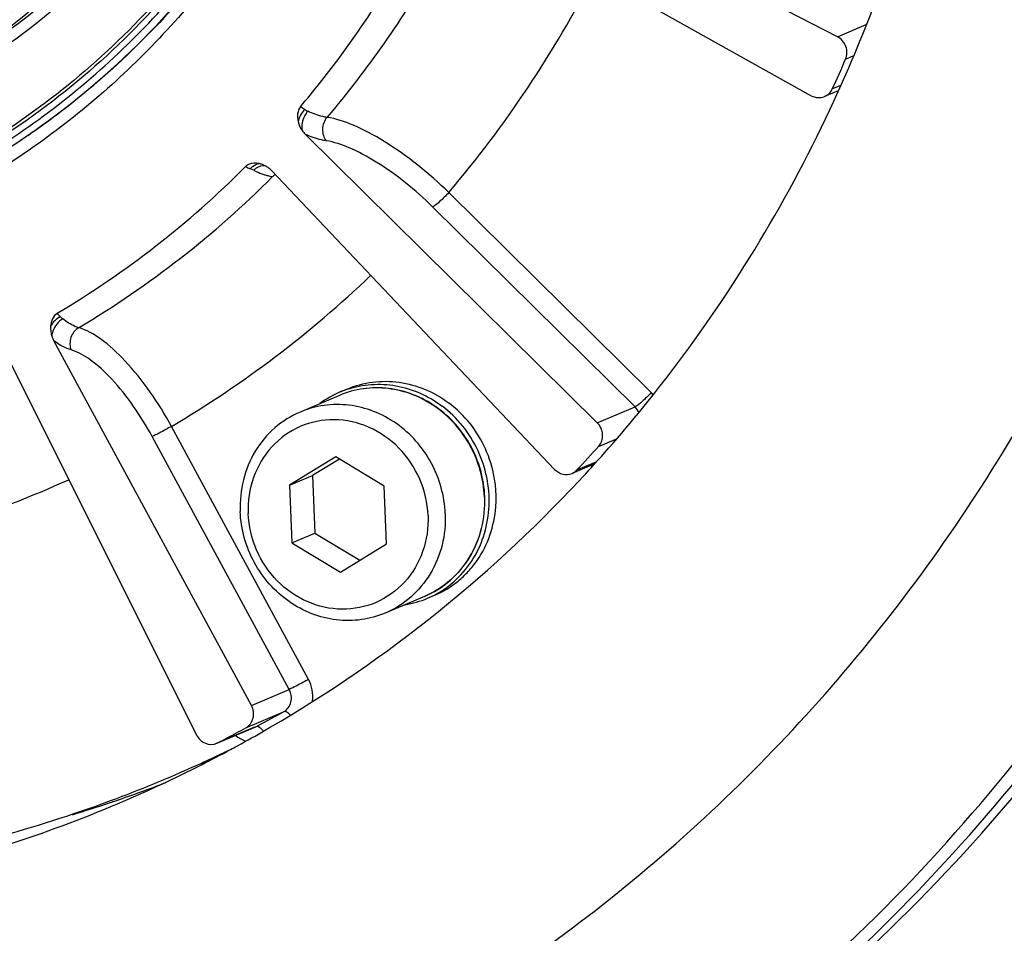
# Model space of a CAD drawing. Header units: millimetres. Extents: x 0 to 420, y 0 to 297.
# Tile 5 of 53: x 171.14 to 180.52, y 21.86 to 30.56. Entities that reach past the tile are written whole.
import ezdxf

# ---------------------------------------------------------------- set-up
doc = ezdxf.new("R2010")
doc.units = ezdxf.units.MM
doc.header["$LTSCALE"] = 23.1
doc.layers.add('COMPONENTS', color=7, linetype='CONTINUOUS')

msp = doc.modelspace()

# ---------------------------------------------------------------- linework, layer by layer
at = {"layer": 'COMPONENTS', "color": 7, "linetype": 'CONTINUOUS'}
for p, q in [((178.93056, 30.39939), (175.52273, 32.1507)), ((175.32652, 31.71045), (178.6804, 29.83809)), ((178.93056, 30.39939), (179.2042, 30.51529)), ((179.00792, 30.18603), (179.08054, 30.21679)), ((178.88145, 29.90225), (178.96334, 29.93694)), ((178.93863, 29.88523), (178.80772, 29.82978)), ((176.64155, 26.72184), (173.85981, 29.46867)), ((173.54054, 29.12106), (176.23451, 26.27865)), ((177.15539, 27.00995), (175.22583, 28.9153)), ((177.0011, 26.87413), (175.07154, 28.77947)), ((173.34588, 24.0298), (171.46251, 27.50327)), ((171.05145, 27.28233), (172.8218, 23.7481)), ((174.1913, 27.01576), (174.25776, 27.04391)), ((174.18366, 26.98298), (173.80967, 26.82458)), ((176.64155, 26.72184), (177.0011, 26.87413)), ((173.88962, 24.27805), (172.58322, 26.68743)), ((173.70543, 24.18209), (172.39903, 26.59147)), ((176.65366, 26.49721), (176.81955, 26.56747)), ((174.14955, 26.39691), (173.70972, 26.12758)), ((174.18337, 26.37648), (173.92763, 26.21988)), ((174.61154, 26.11781), (174.14955, 26.39691)), ((176.61354, 26.33032), (176.40059, 26.24012)), ((176.44787, 26.27314), (176.6314, 26.35088)), ((173.70972, 26.12758), (173.92763, 26.21988)), ((173.92763, 26.21988), (173.94978, 25.67144)), ((173.70972, 26.12758), (173.73187, 25.57915)), ((174.63369, 25.56938), (174.61154, 26.11781)), ((175.56625, 26.01476), (175.56615, 26.01725)), ((175.56956, 26.01481), (175.56945, 26.01747)), ((173.73187, 25.57915), (173.94978, 25.67144)), ((173.94978, 25.67144), (174.37794, 25.41277)), ((173.73187, 25.57915), (174.19385, 25.30005)), ((174.19385, 25.30005), (174.63369, 25.56938)), ((174.99489, 25.0677), (174.6209, 24.9093)), ((175.02374, 25.05038), (175.09021, 25.07853)), ((173.34588, 24.0298), (173.70543, 24.18209)), ((173.29154, 23.81589), (173.65109, 23.96818)), ((173.38613, 23.82576), (173.41573, 23.84127)), ((173.37605, 23.821), (173.0165, 23.66871)), ((173.02658, 23.67347), (173.38613, 23.82576)), ((173.37605, 23.821), (173.38613, 23.82576)), ((173.01608, 23.66865), (173.02658, 23.67347))]:
    msp.add_line(p, q, dxfattribs=at)
for centre, radius, start, end in [((166.90288, 35.97226), 10.91202, 319.705646, 332.8481), ((166.13486, 35.7532), 14.0253, 335.343895, 336.613115), ((166.851, 35.79366), 7.69179, 306.76936, 307.037339), ((173.99447, 29.93347), 0.26765, 238.054425, 245.392468), ((166.85836, 35.78372), 7.67942, 304.64944, 306.769819), ((166.86879, 35.76875), 7.66117, 303.855445, 304.648877), ((174.05026, 29.6611), 0.27075, 215.09539, 225.29602), ((173.37672, 28.98706), 0.20849, 69.499094, 77.916981), ((166.85462, 35.57607), 9.08493, 300.710619, 315.092005), ((173.11856, 28.61497), 0.57004, 64.179657, 67.698733), ((173.37278, 28.97609), 0.22015, 65.284046, 69.539625), ((173.37009, 28.97022), 0.22661, 61.606892, 65.285649), ((173.36622, 28.96322), 0.2346, 53.826013, 61.586542), ((173.3486, 28.93902), 0.26454, 43.482669, 53.840282), ((166.95233, 35.63107), 9.30453, 300.671671, 315.131092), ((173.65951, 29.66508), 0.60946, 251.167183, 254.066867), ((173.60739, 29.45564), 0.39351, 258.801222, 261.121547), ((167.32001, 35.60619), 10.35595, 300.546035, 313.761114), ((171.70559, 27.63482), 0.27639, 198.360528, 208.421864), ((174.55086, 26.1668), 0.92196, 108.476816, 112.953462), ((174.55254, 26.16363), 0.92554, 112.972821, 126.850902), ((176.92121, 26.77288), 0.33323, 41.067507, 45.351274), ((166.85245, 35.29241), 13.16888, 316.772807, 318.096474), ((166.79105, 35.23943), 13.26301, 316.870167, 318.408488), ((176.78288, 26.57017), 0.32747, 231.198405, 234.182534), ((167.38189, 35.53493), 10.26405, 281.178406, 294.288566), ((166.98944, 35.03148), 12.97607, 299.670929, 316.941437), ((174.66412, 25.89939), 0.92203, 292.955953, 297.430804), ((174.66304, 25.90276), 0.92556, 279.057069, 292.93641), ((166.74651, 34.63706), 17.79829, 311.665888, 324.320076), ((166.74402, 34.70483), 17.96124, 311.524663, 323.885441), ((166.91358, 34.76943), 17.95355, 310.98345, 323.885831), ((167.49161, 35.10969), 12.73077, 297.732195, 298.935632), ((167.07112, 34.89619), 12.81809, 296.920666, 299.653024), ((167.13153, 34.95836), 12.73186, 298.033078, 298.935608), ((167.13423, 34.9533), 12.72613, 297.581632, 298.033034), ((167.55993, 35.10462), 12.77938, 294.543556, 295.50621), ((167.5635, 35.09712), 12.77107, 295.506242, 296.159228), ((167.06695, 34.90515), 12.82797, 292.955058, 296.919173), ((167.55637, 35.11246), 12.78799, 292.946025, 294.543489), ((167.88377, 35.24911), 12.78613, 292.954821, 293.384968), ((167.55554, 35.1144), 12.7901, 290.585583, 292.946025), ((167.91555, 35.25223), 12.81658, 288.860107, 291.07401), ((167.53845, 35.17167), 12.84972, 280.482832, 290.567174), ((167.05616, 34.93937), 12.86369, 282.820635, 292.939854), ((167.9144, 35.25634), 12.82085, 286.889, 288.576414), ((167.9191, 35.24207), 12.80582, 288.576803, 288.859791)]:
    msp.add_arc(centre, radius, start, end, dxfattribs=at)
for points, knots in [([(173.11653, 20.01764), (174.0042, 20.39363), (175.71761, 21.31528), (177.99448, 23.15085), (179.91667, 25.38789), (181.93827, 28.82488), (183.30667, 33.7879), (182.91683, 40.00082), (180.57918, 45.82081), (176.56058, 50.58651), (172.1356, 53.24058), (168.2932, 54.34295), (166.32096, 54.54503), (165.34194, 54.55564)], [0, 0, 0, 0, 0.0600673, 0.1204088, 0.1812637, 0.2428054, 0.3677583, 0.4953759, 0.6241154, 0.751962, 0.8772763, 0.9389943, 1, 1, 1, 1]), ([(169.56278, 29.63306), (169.94769, 29.79611), (170.69065, 30.19579), (171.67794, 30.99176), (172.51143, 31.96181), (173.38802, 33.45219), (173.98143, 35.60425), (173.81197, 38.29851), (172.79982, 40.82147), (171.33561, 42.55443), (169.89501, 43.58603), (168.71586, 44.15993), (167.47093, 44.51758), (166.61586, 44.60506), (166.19134, 44.60966)], [0, 0, 0, 0, 0.06004, 0.1203546, 0.1811822, 0.2426963, 0.3675935, 0.495154, 0.6238354, 0.7516245, 0.8148557, 0.8773307, 0.9390214, 1, 1, 1, 1]), ([(169.35411, 29.80532), (169.72727, 29.96334), (170.44756, 30.35071), (171.40473, 31.12232), (172.21281, 32.06238), (172.84754, 33.14222), (173.29052, 34.32999), (173.61012, 36.01374), (173.47444, 38.20667), (172.49272, 40.65096), (171.07345, 42.33135), (169.67689, 43.33138), (168.5338, 43.88776), (167.32696, 44.23446), (166.49806, 44.31926), (166.08652, 44.32372)], [0, 0, 0, 0, 0.0600132, 0.1203005, 0.1811006, 0.2425869, 0.3048479, 0.3678795, 0.4953825, 0.6240066, 0.7517387, 0.8149417, 0.8773889, 0.9390509, 1, 1, 1, 1]), ([(166.57763, 29.42007), (167.03065, 29.41517), (167.9381, 29.49892), (169.23985, 29.90571), (170.42778, 30.5774), (171.45472, 31.48743), (172.28122, 32.59983), (172.87595, 33.87083), (173.21676, 35.25166), (173.31724, 37.16939), (172.76741, 39.56591), (171.40036, 41.60928), (169.93606, 42.84971), (168.69784, 43.54682), (167.3662, 43.98335), (166.44277, 44.0898), (165.98495, 44.09476)], [0, 0, 0, 0, 0.0606299, 0.1209163, 0.1812186, 0.2418885, 0.303218, 0.3653918, 0.428461, 0.4923413, 0.6210956, 0.7497992, 0.8136233, 0.8766255, 0.9387294, 1, 1, 1, 1]), ([(173.75321, 37.10872), (173.79512, 36.59729), (173.78206, 35.57009), (173.46749, 34.07412), (172.87003, 32.68861), (172.01287, 31.4709), (170.93022, 30.47126), (169.66596, 29.73154), (168.27312, 29.28269), (167.29973, 29.19005), (166.81388, 29.19532)], [0, 0, 0, 0, 0.1298901, 0.2581542, 0.3845618, 0.5091776, 0.6323631, 0.7547248, 0.8770129, 1, 1, 1, 1]), ([(169.35223, 29.81015), (170.04374, 30.07119), (171.35595, 30.84144), (172.83652, 32.59199), (173.70084, 34.75861), (173.8122, 36.32915), (173.75306, 37.10868)], [0, 0, 0, 0, 0.2435751, 0.4902765, 0.7423747, 1, 1, 1, 1]), ([(173.96216, 36.81147), (173.99275, 36.0541), (173.84346, 34.53699), (172.98526, 32.4462), (171.56543, 30.73639), (170.31638, 29.95224), (169.65496, 29.6721)], [0, 0, 0, 0, 0.2572724, 0.5092816, 0.7562006, 1, 1, 1, 1]), ([(174.09077, 36.82919), (174.12052, 36.09263), (173.98329, 34.61725), (173.18411, 32.56952), (171.85385, 30.86413), (170.67348, 30.04768), (170.0436, 29.74215)], [0, 0, 0, 0, 0.2568887, 0.5088802, 0.756037, 1, 1, 1, 1]), ([(174.56604, 36.72447), (174.59968, 35.89131), (174.43695, 34.22246), (173.49951, 31.91992), (171.94712, 30.03133), (170.57952, 29.15885), (169.85443, 28.84463)], [0, 0, 0, 0, 0.2572421, 0.5092598, 0.7562057, 1, 1, 1, 1]), ([(174.54059, 36.72594), (174.57263, 35.93268), (174.42753, 34.34423), (173.57889, 32.13572), (172.1643, 30.28814), (170.90625, 29.39363), (170.23361, 29.05503)], [0, 0, 0, 0, 0.2570145, 0.5090761, 0.7562091, 1, 1, 1, 1]), ([(178.89598, 29.78735), (179.05079, 30.12272), (179.62122, 31.49761), (179.97535, 32.96104), (180.11571, 34.07063)], [0, 0, 0, 0, 0.2482674, 1, 1, 1, 1]), ([(170.58954, 29.14337), (171.12568, 29.44621), (172.13262, 30.19035), (172.93166, 31.15333), (173.27108, 31.6751)], [0, 0, 0, 0, 0.4972978, 1, 1, 1, 1]), ([(171.48404, 29.65375), (171.84416, 29.92549), (172.5207, 30.53642), (173.08147, 31.25479), (173.3304, 31.6359)], [0, 0, 0, 0, 0.4977577, 1, 1, 1, 1]), ([(173.81251, 29.73244), (173.93647, 29.8792), (174.41659, 30.48436), (174.822, 31.14845), (175.07919, 31.66848)], [0, 0, 0, 0, 0.2487558, 1, 1, 1, 1]), ([(175.36949, 31.62497), (175.28094, 31.44541), (174.90801, 30.74289), (174.44968, 30.08553), (174.06519, 29.63143)], [0, 0, 0, 0, 0.2517636, 1, 1, 1, 1]), ([(173.28946, 31.56652), (172.91847, 31.01166), (172.03947, 29.99511), (170.92885, 29.23684), (170.3397, 28.93863)], [0, 0, 0, 0, 0.5026863, 1, 1, 1, 1]), ([(173.36075, 31.51738), (173.04953, 31.04169), (172.3293, 30.15657), (170.99716, 29.09424), (169.47296, 28.34757), (167.82082, 27.94879), (166.10978, 27.9137), (164.41071, 28.24298), (162.79397, 28.92124), (161.81938, 29.58387), (161.36641, 29.96039)], [0, 0, 0, 0, 0.1246841, 0.2481029, 0.3709432, 0.4939793, 0.6179587, 0.7434616, 0.8708047, 1, 1, 1, 1]), ([(179.00792, 30.18603), (179.02397, 30.22315), (179.02574, 30.31312), (178.96673, 30.3808), (178.93056, 30.39939)], [0, 0, 0, 0, 0.4985963, 1, 1, 1, 1]), ([(176.71041, 26.43524), (176.93096, 26.68372), (177.78073, 27.71614), (178.47504, 28.87545), (178.89598, 29.78735)], [0, 0, 0, 0, 0.2485656, 1, 1, 1, 1]), ([(173.88302, 29.69012), (173.87187, 29.67722), (173.83533, 29.62335), (173.81804, 29.55247), (173.82874, 29.50544)], [0, 0, 0, 0, 0.2612255, 1, 1, 1, 1]), ([(174.06519, 29.63143), (174.05146, 29.6334), (173.98868, 29.64593), (173.9285, 29.66923), (173.88302, 29.69012)], [0, 0, 0, 0, 0.2170566, 1, 1, 1, 1]), ([(174.06518, 29.63143), (174.03928, 29.60104), (174.00969, 29.52117), (174.03341, 29.43842), (174.05768, 29.40809)], [0, 0, 0, 0, 0.5069078, 1, 1, 1, 1]), ([(175.22583, 28.9153), (175.03951, 29.09843), (174.74624, 29.33579), (174.34174, 29.55495), (174.15122, 29.61934), (174.06519, 29.63143)], [0, 0, 0, 0, 0.5683569, 0.8110083, 1, 1, 1, 1]), ([(174.05768, 29.40809), (174.04268, 29.41022), (173.97474, 29.4233), (173.90929, 29.44718), (173.85981, 29.46867)], [0, 0, 0, 0, 0.2193282, 1, 1, 1, 1]), ([(175.07154, 28.77947), (174.90889, 28.94006), (174.65282, 29.14832), (174.29941, 29.34082), (174.13289, 29.39742), (174.05768, 29.40809)], [0, 0, 0, 0, 0.5684804, 0.811093, 1, 1, 1, 1]), ([(173.42037, 29.19093), (173.38667, 29.19811), (173.33574, 29.19744), (173.29714, 29.17059), (173.28895, 29.16238)], [0, 0, 0, 0, 0.7480485, 1, 1, 1, 1]), ([(173.33488, 29.14237), (173.34128, 29.14978), (173.36433, 29.1732), (173.39688, 29.19135), (173.42033, 29.19094)], [0, 0, 0, 0, 0.2944674, 1, 1, 1, 1]), ([(173.36684, 29.12811), (173.37508, 29.13654), (173.40455, 29.16259), (173.44903, 29.17787), (173.476, 29.16991)], [0, 0, 0, 0, 0.2953943, 1, 1, 1, 1]), ([(173.36684, 29.1281), (173.37508, 29.12412), (173.40647, 29.10946), (173.43865, 29.09645), (173.46277, 29.08824)], [0, 0, 0, 0, 0.264244, 1, 1, 1, 1]), ([(175.22583, 28.9153), (175.1988, 28.88476), (175.14959, 28.8377), (175.09727, 28.79037), (175.07154, 28.77947)], [0, 0, 0, 0, 0.5934391, 1, 1, 1, 1]), ([(171.5477, 27.71187), (171.50408, 27.68658), (171.45746, 27.62903), (171.44398, 27.56359), (171.44327, 27.54776)], [0, 0, 0, 0, 0.7608215, 1, 1, 1, 1]), ([(171.69873, 27.6282), (171.68678, 27.6316), (171.6324, 27.65154), (171.58346, 27.684), (171.5477, 27.71187)], [0, 0, 0, 0, 0.2150455, 1, 1, 1, 1]), ([(171.69872, 27.62821), (171.66474, 27.6082), (171.61182, 27.53943), (171.61269, 27.45298), (171.62734, 27.41597)], [0, 0, 0, 0, 0.4975848, 1, 1, 1, 1]), ([(172.58322, 26.68743), (172.46087, 26.91186), (172.25546, 27.21392), (171.93507, 27.51281), (171.77407, 27.60697), (171.69873, 27.6282)], [0, 0, 0, 0, 0.5839864, 0.8211602, 1, 1, 1, 1]), ([(171.62734, 27.41597), (171.61428, 27.41966), (171.5554, 27.44068), (171.50178, 27.4743), (171.46251, 27.50327)], [0, 0, 0, 0, 0.2176153, 1, 1, 1, 1]), ([(172.39903, 26.59147), (172.29243, 26.78804), (172.11339, 27.05268), (171.83378, 27.31474), (171.69317, 27.39732), (171.62734, 27.41597)], [0, 0, 0, 0, 0.5841462, 0.8212699, 1, 1, 1, 1]), ([(174.25777, 27.04391), (174.33478, 27.07653), (174.49939, 27.12103), (174.75618, 27.11907), (175.00716, 27.04951), (175.15892, 26.96172), (175.22875, 26.90915)], [0, 0, 0, 0, 0.2450492, 0.4924423, 0.7438816, 1, 1, 1, 1]), ([(175.56945, 26.01747), (175.56606, 26.10142), (175.53956, 26.26948), (175.44414, 26.50549), (175.29842, 26.71352), (175.11066, 26.88124), (174.89158, 26.99869), (174.65381, 27.05849), (174.41166, 27.05664), (174.25649, 27.01383), (174.18366, 26.98298)], [0, 0, 0, 0, 0.1277907, 0.2561116, 0.3840342, 0.5107097, 0.6355705, 0.7584648, 0.8797022, 1, 1, 1, 1]), ([(175.56615, 26.01725), (175.56256, 26.10123), (175.53569, 26.26935), (175.43991, 26.50537), (175.294, 26.71334), (175.10636, 26.88091), (174.88781, 26.99817), (174.65101, 27.05786), (174.4102, 27.05613), (174.25599, 27.01362), (174.18366, 26.98298)], [0, 0, 0, 0, 0.1281263, 0.2568286, 0.3850869, 0.5119632, 0.6368217, 0.7594799, 0.8802742, 1, 1, 1, 1]), ([(174.25867, 27.04124), (174.33245, 27.06589), (174.48778, 27.09667), (174.72597, 27.08353), (174.95722, 27.01255), (175.0974, 26.92985), (175.16229, 26.881)], [0, 0, 0, 0, 0.2450235, 0.4926304, 0.7441442, 1, 1, 1, 1]), ([(177.15539, 27.00995), (177.12836, 26.97942), (177.07915, 26.93236), (177.02683, 26.88502), (177.0011, 26.87413)], [0, 0, 0, 0, 0.593439, 1, 1, 1, 1]), ([(175.19226, 25.85636), (175.18887, 25.94045), (175.16232, 26.10882), (175.06685, 26.34531), (174.92107, 26.55377), (174.73341, 26.72182), (174.51469, 26.83945), (174.27763, 26.89941), (174.0365, 26.89779), (173.88209, 26.85525), (173.80967, 26.82458)], [0, 0, 0, 0, 0.128113, 0.2568105, 0.3850723, 0.5119556, 0.6368204, 0.7594825, 0.8802765, 1, 1, 1, 1]), ([(175.08888, 25.08103), (175.16428, 25.12016), (175.30576, 25.22061), (175.47014, 25.42392), (175.57755, 25.66688), (175.62116, 25.93322), (175.59862, 26.20563), (175.51154, 26.46662), (175.36576, 26.69933), (175.23424, 26.82683), (175.16229, 26.881)], [0, 0, 0, 0, 0.1196229, 0.2407019, 0.3639404, 0.4894641, 0.6168166, 0.7450964, 0.8731828, 1, 1, 1, 1]), ([(175.0902, 25.07853), (175.17103, 25.11277), (175.28603, 25.18241), (175.41472, 25.3041), (175.52693, 25.4445), (175.6304, 25.64978), (175.67678, 25.87679), (175.67888, 26.06289), (175.65744, 26.25004), (175.58688, 26.47744), (175.43895, 26.72033), (175.30325, 26.85307), (175.22875, 26.90915)], [0, 0, 0, 0, 0.1195355, 0.179855, 0.2406188, 0.363535, 0.4888405, 0.5524159, 0.6163919, 0.7447653, 0.873022, 1, 1, 1, 1]), ([(173.80967, 26.82458), (173.72193, 26.78742), (173.55624, 26.6834), (173.3679, 26.45659), (173.25405, 26.17924), (173.23425, 25.97799), (173.23831, 25.87752)], [0, 0, 0, 0, 0.2437992, 0.4907175, 0.7427235, 1, 1, 1, 1]), ([(175.02844, 25.8392), (175.02366, 25.95743), (174.96925, 26.19414), (174.76918, 26.49363), (174.47826, 26.69817), (174.13803, 26.77459), (173.80053, 26.70791), (173.52092, 26.5072), (173.34359, 26.20703), (173.31028, 25.97381), (173.31497, 25.85776)], [0, 0, 0, 0, 0.1292355, 0.2584214, 0.3851442, 0.508354, 0.6290565, 0.7498135, 0.8731527, 1, 1, 1, 1]), ([(172.58322, 26.68743), (172.56537, 26.6774), (172.50458, 26.64434), (172.44393, 26.61049), (172.39903, 26.59147)], [0, 0, 0, 0, 0.2956788, 1, 1, 1, 1]), ([(176.65366, 26.49721), (176.68011, 26.52669), (176.70832, 26.61236), (176.67071, 26.69304), (176.64155, 26.72184)], [0, 0, 0, 0, 0.4915267, 1, 1, 1, 1]), ([(176.23451, 26.27865), (176.2554, 26.25661), (176.30971, 26.22371), (176.3737, 26.22872), (176.40058, 26.24012)], [0, 0, 0, 0, 0.509829, 1, 1, 1, 1]), ([(174.99489, 25.0677), (175.083, 25.10502), (175.24931, 25.20928), (175.4385, 25.43628), (175.55305, 25.71346), (175.57336, 25.91451), (175.56956, 26.01481)], [0, 0, 0, 0, 0.2445093, 0.4917618, 0.7435243, 1, 1, 1, 1]), ([(175.56625, 26.01476), (175.57031, 25.91429), (175.5505, 25.71304), (175.43666, 25.43569), (175.24832, 25.20888), (175.08262, 25.10486), (174.99489, 25.0677)], [0, 0, 0, 0, 0.2572748, 0.5092823, 0.756201, 1, 1, 1, 1]), ([(174.6209, 24.9093), (174.54848, 24.87863), (174.39407, 24.83609), (174.15294, 24.83447), (173.91588, 24.89442), (173.69716, 25.01206), (173.5095, 25.18011), (173.36372, 25.38857), (173.26825, 25.62505), (173.2417, 25.79343), (173.23831, 25.87752)], [0, 0, 0, 0, 0.1197235, 0.2405175, 0.3631796, 0.4880444, 0.6149277, 0.7431895, 0.871887, 1, 1, 1, 1]), ([(175.02844, 25.8392), (175.03312, 25.72315), (174.99982, 25.48993), (174.82248, 25.18976), (174.54288, 24.98905), (174.20538, 24.92236), (173.86514, 24.99878), (173.57423, 25.20332), (173.37416, 25.50282), (173.31974, 25.73953), (173.31497, 25.85776)], [0, 0, 0, 0, 0.1268473, 0.2501865, 0.3709435, 0.491646, 0.6148558, 0.7415786, 0.8707645, 1, 1, 1, 1]), ([(175.19226, 25.85636), (175.19632, 25.75589), (175.17652, 25.55464), (175.06267, 25.27729), (174.87433, 25.05048), (174.70864, 24.94646), (174.6209, 24.9093)], [0, 0, 0, 0, 0.2572765, 0.5092825, 0.7562008, 1, 1, 1, 1]), ([(173.88962, 24.27805), (173.87177, 24.26802), (173.81098, 24.23496), (173.75033, 24.20111), (173.70543, 24.18209)], [0, 0, 0, 0, 0.2956787, 1, 1, 1, 1]), ([(173.65109, 23.96818), (173.68499, 23.98692), (173.73851, 24.05916), (173.72485, 24.14627), (173.70543, 24.18209)], [0, 0, 0, 0, 0.487369, 1, 1, 1, 1]), ([(173.29154, 23.81589), (173.32544, 23.83463), (173.37896, 23.90687), (173.3653, 23.99398), (173.34588, 24.0298)], [0, 0, 0, 0, 0.487369, 1, 1, 1, 1]), ([(173.71741, 23.93779), (173.71135, 23.94371), (173.69368, 23.95939), (173.66614, 23.97456), (173.65109, 23.96818)], [0, 0, 0, 0, 0.3414615, 1, 1, 1, 1]), ([(172.8218, 23.7481), (172.83907, 23.71363), (172.89789, 23.65519), (172.98228, 23.65439), (173.01612, 23.66856)], [0, 0, 0, 0, 0.5124423, 1, 1, 1, 1]), ([(173.45759, 23.78842), (173.45117, 23.79541), (173.43275, 23.81365), (173.40267, 23.83277), (173.38613, 23.82576)], [0, 0, 0, 0, 0.3458288, 1, 1, 1, 1])]:
    msp.add_open_spline(points, degree=3, knots=knots, dxfattribs=at)
for points in [[(178.80758, 29.82973), (178.83936, 29.84316), (178.86705, 29.87089), (178.88145, 29.90225)], [(178.6804, 29.83809), (178.7175, 29.81738), (178.76845, 29.81319), (178.80758, 29.82973)], [(173.81251, 29.73244), (173.78214, 29.69648), (173.7794, 29.63901), (173.78968, 29.59307)], [(173.85285, 29.70635), (173.8227, 29.67537), (173.7999, 29.63509), (173.78967, 29.59309)], [(173.85285, 29.70635), (173.83927, 29.71483), (173.82575, 29.72343), (173.81251, 29.73244)], [(173.78968, 29.59307), (173.79666, 29.56186), (173.81033, 29.53159), (173.82874, 29.50544)], [(173.28895, 29.16238), (173.30417, 29.15551), (173.31943, 29.14871), (173.33488, 29.14237)], [(173.49221, 29.07903), (173.50499, 29.07539), (173.51792, 29.0722), (173.53097, 29.06962)], [(173.54666, 29.06684), (173.55441, 29.07466), (173.56306, 29.0817), (173.57236, 29.0876)], [(171.49432, 27.76523), (171.45474, 27.74173), (171.43478, 27.68829), (171.43125, 27.6424)], [(171.52433, 27.73284), (171.4858, 27.71317), (171.45214, 27.68029), (171.43125, 27.64241)], [(171.52433, 27.73284), (171.51411, 27.74343), (171.50401, 27.75415), (171.49432, 27.76523)], [(171.5477, 27.71187), (171.53945, 27.7183), (171.5316, 27.7253), (171.52433, 27.73284)], [(171.43125, 27.6424), (171.4288, 27.61069), (171.43324, 27.57794), (171.44327, 27.54776)], [(177.03827, 26.81913), (177.02967, 26.83952), (177.01685, 26.85858), (177.0011, 26.87413)], [(176.40058, 26.24012), (176.41828, 26.24763), (176.4347, 26.25913), (176.44787, 26.27314)], [(173.92804, 24.07101), (173.93758, 24.14055), (173.92308, 24.21635), (173.88962, 24.27805)], [(173.19354, 23.74356), (173.22175, 23.72087), (173.25428, 23.70267), (173.28851, 23.69088)]]:
    msp.add_open_spline(points, degree=3, dxfattribs=at)

doc.saveas('drawing.dxf')
